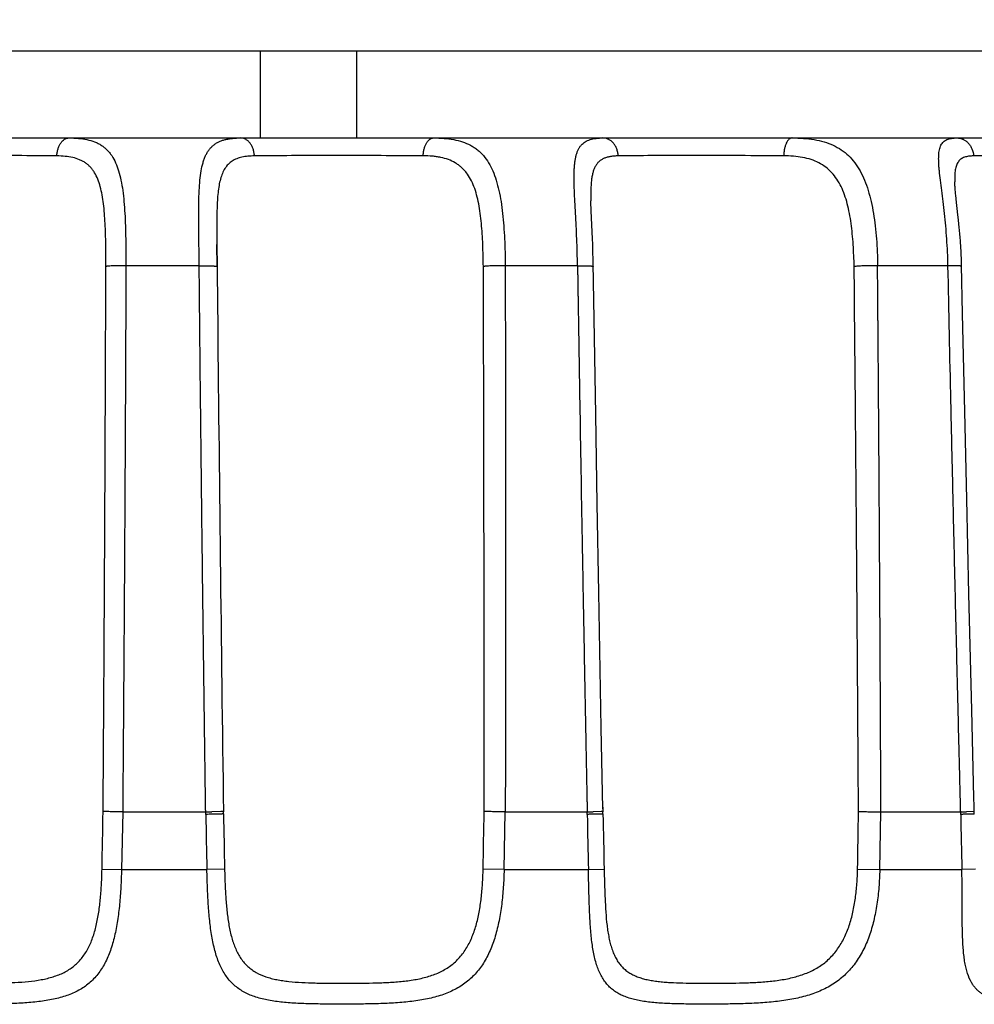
# Model space of a CAD drawing. Header units: millimetres. Extents: x 0 to 210, y 0 to 297.
# Tile 37 of 78: x 103.3 to 104.79, y 172.68 to 174.21. Entities that reach past the tile are written whole.
import ezdxf
from ezdxf.enums import TextEntityAlignment as Align

# ---------------------------------------------------------------- set-up
doc = ezdxf.new("R2010")
doc.units = ezdxf.units.MM
doc.header["$LTSCALE"] = 19.36
doc.layers.get('0').update_dxf_attribs({"linetype": 'CONTINUOUS'})
doc.layers.add('Z_DIM_2D', color=7, linetype='CONTINUOUS')
doc.styles.add('TEXTSTYLE_3', font='univots.ttf')
doc.dimstyles.new('DIMSTYLE_3', dxfattribs={"dimtxt": 2.1, "dimasz": 3.5, "dimexe": 1.5, "dimexo": 0, "dimgap": 0.525, "dimtad": 1, "dimdec": 1, "dimlfac": 3.333333, "dimdsep": 46, "dimtxsty": 'TEXTSTYLE_3', "dimblk": '_FILLED', "dimblk1": '_FILLED', "dimblk2": '_FILLED', "dimcen": 0.09, "dimclrt": 5, "dimadec": 3, "dimazin": 2, "dimtp": 0.3, "dimtm": 0.3, "dimtfac": 1, "dimtdec": 1, "dimtofl": 0, "dimtmove": 0, "dimatfit": 3, "dimldrblk": '_FILLED', "dimfxl": 0, "dimtolj": 1, "dimarcsym": 0})

# ---------------------------------------------------------------- blocks, each defined once
blk = doc.blocks.new('*D4')
at = {"layer": 'Z_DIM_2D', "color": 2, "linetype": 'Continuous', "transparency": 16777216}
for p, q in [((83.0197, 175.9385), (123.9723, 175.9385)), ((122.4723, 175.9385), (122.4723, 169.0587)), ((122.4723, 162.179), (122.4723, 169.0587)), ((96.528, 162.179), (123.9723, 162.179))]:
    blk.add_line(p, q, dxfattribs=at)
at = {"layer": 'Z_DIM_2D', "color": 5, "linetype": 'Continuous', "transparency": 16777216, "style": 'TEXTSTYLE_3'}
blk.add_text('45.9', height=2.1, rotation=90, dxfattribs=at).set_placement((121.9473, 169.0587), align=Align.CENTER)
blk = doc.blocks.new('_FILLED')
at = {"color": 0, "linetype": 'ByBlock'}
blk.add_solid([(0, 0), (-1, 0.125), (-1, -0.125)], dxfattribs=at)
blk = doc.blocks.new('_NONE')

msp = doc.modelspace()

# ---------------------------------------------------------------- linework, layer by layer
at = {"color": 7, "linetype": 'Continuous'}
msp.add_line((105.87031, 174.16411), (100.58382, 174.16411), dxfattribs=at)
at = {"color": 9, "linetype": 'Continuous'}
for p, q in [((103.67707, 174.02893), (103.67707, 174.16411)), ((103.6089, 173.86315), (103.60925, 173.82861)), ((103.58129, 173.82992), (103.46711, 173.82992)), ((103.60925, 173.8286), (103.60986, 173.76602)), ((104.17094, 173.82992), (104.05825, 173.82992)), ((104.74829, 173.82992), (104.63855, 173.82992)), ((103.46209, 172.97893), (103.46013, 172.88897)), ((103.59146, 172.9751), (103.5914, 172.97893)), ((103.61917, 172.97582), (103.6191, 172.97924)), ((104.05645, 172.88897), (104.05837, 172.97893)), ((104.18606, 172.9751), (104.186, 172.97893)), ((104.21036, 172.98657), (104.21042, 172.98356)), ((104.21042, 172.98356), (104.2105, 172.97924)), ((104.21057, 172.97582), (104.2105, 172.97924)), ((104.64195, 172.88897), (104.64382, 172.97893)), ((104.76816, 172.9751), (104.7681, 172.97893)), ((104.78927, 172.9794), (104.78793, 172.97942)), ((104.78915, 172.97576), (104.78915, 172.97582)), ((104.78915, 172.97582), (104.78934, 172.97577)), ((103.42984, 172.88964), (103.46014, 172.88897)), ((103.46013, 172.88897), (103.59334, 172.88897)), ((103.62091, 172.88964), (103.59334, 172.88897)), ((104.05645, 172.88897), (104.02382, 172.88964)), ((104.05645, 172.88897), (104.18791, 172.88897)), ((104.18791, 172.88897), (104.2124, 172.88964)), ((104.60741, 172.88964), (104.64195, 172.88897)), ((104.64195, 172.88897), (104.76996, 172.88897)), ((104.79114, 172.88963), (104.76996, 172.88897))]:
    msp.add_line(p, q, dxfattribs=at)
at = {"color": 6, "linetype": 'Continuous'}
for p, q in [((103.82707, 174.02893), (103.82707, 174.16411)), ((100.53876, 174.02893), (105.91537, 174.02893)), ((104.75888, 173.96007), (104.75886, 173.9608)), ((104.75908, 173.95588), (104.759, 173.95735)), ((104.75918, 173.95435), (104.75908, 173.95588)), ((104.75929, 173.95275), (104.75918, 173.95435)), ((104.75942, 173.95107), (104.75929, 173.95275)), ((104.75957, 173.94932), (104.75942, 173.95107)), ((104.75973, 173.94748), (104.75957, 173.94932)), ((104.7599, 173.94557), (104.75973, 173.94748)), ((104.7602, 173.94257), (104.7599, 173.94557)), ((104.76052, 173.93939), (104.7602, 173.94257)), ((104.76101, 173.93488), (104.76052, 173.93939)), ((104.76114, 173.9337), (104.76101, 173.93488)), ((104.76391, 173.90919), (104.76114, 173.9337)), ((104.19182, 173.9244), (104.19171, 173.92796)), ((104.19195, 173.92069), (104.19182, 173.9244)), ((104.19216, 173.91549), (104.19195, 173.92069)), ((104.19421, 173.87204), (104.19216, 173.91549)), ((104.76476, 173.90137), (104.76391, 173.90919)), ((104.76542, 173.89483), (104.76476, 173.90137)), ((104.76592, 173.88978), (104.76542, 173.89483)), ((104.76639, 173.88461), (104.76592, 173.88978)), ((104.76685, 173.87934), (104.76639, 173.88461)), ((104.19457, 173.86328), (104.19421, 173.87204)), ((104.76728, 173.87398), (104.76685, 173.87934)), ((104.76769, 173.86852), (104.76728, 173.87398)), ((104.76794, 173.86485), (104.76769, 173.86852)), ((103.60925, 173.8286), (103.6089, 173.86315)), ((104.19482, 173.85613), (104.19457, 173.86328)), ((104.19505, 173.84888), (104.19482, 173.85613)), ((104.76818, 173.86114), (104.76794, 173.86485)), ((104.7684, 173.8574), (104.76818, 173.86114)), ((104.76861, 173.85364), (104.7684, 173.8574)), ((104.7688, 173.84986), (104.76861, 173.85364)), ((104.19525, 173.84156), (104.19505, 173.84888)), ((104.19541, 173.83417), (104.19525, 173.84156)), ((104.76897, 173.84606), (104.7688, 173.84986)), ((104.76913, 173.84225), (104.76897, 173.84606)), ((104.76926, 173.83842), (104.76913, 173.84225)), ((104.76938, 173.83457), (104.76926, 173.83842)), ((104.19726, 173.71766), (104.19541, 173.83417)), ((104.76948, 173.83071), (104.76938, 173.83457)), ((104.7711, 173.75485), (104.76948, 173.83071)), ((104.77443, 173.60271), (104.7711, 173.75485)), ((104.19921, 173.59818), (104.19726, 173.71766)), ((104.20158, 173.45892), (104.19921, 173.59818)), ((104.77752, 173.46612), (104.77443, 173.60271)), ((104.20403, 173.32087), (104.20158, 173.45892)), ((104.78096, 173.31848), (104.77752, 173.46612)), ((104.20795, 173.1101), (104.20403, 173.32087)), ((104.78532, 173.13763), (104.78096, 173.31848)), ((104.78872, 173.00117), (104.78532, 173.13763)), ((104.21042, 172.98356), (104.20795, 173.1101)), ((103.46209, 172.97893), (103.5914, 172.97893)), ((103.6152, 172.97942), (103.60105, 172.97904)), ((104.05837, 172.97893), (104.186, 172.97893)), ((104.20796, 172.97942), (104.19532, 172.97904)), ((104.64382, 172.97893), (104.7681, 172.97893)), ((104.7681, 172.97893), (104.77697, 172.97904)), ((104.78793, 172.97942), (104.77697, 172.97904)), ((104.78927, 172.9794), (104.7892, 172.98234)), ((104.78934, 172.97577), (104.78927, 172.97939))]:
    msp.add_line(p, q, dxfattribs=at)
for points in [[(104.759, 173.95735), (104.75894, 173.95874), (104.75891, 173.95941), (104.75888, 173.96007)], [(104.19171, 173.92796), (104.19166, 173.93024), (104.19164, 173.93108)], [(104.7892, 172.98234), (104.78906, 172.98766), (104.78872, 173.00117)]]:
    msp.add_lwpolyline(points, dxfattribs=at)
at = {"color": 9, "linetype": 'Continuous'}
for centre, radius, start, end in [((323.95981, 175.96039), 220.36088, 180.5705631, 180.7751477), ((69.34963, 173.58079), 34.08722, 358.838208, 358.989059), ((67.52115, 173.57306), 36.50907, 358.927416, 359.068257), ((66.42086, 173.53764), 38.19205, 359.027825, 359.162455), ((133.38167, 173.58198), 29.79639, 181.16706, 181.332723), ((137.42679, 173.61695), 33.8137, 181.086434, 181.232491), ((134.42306, 173.58275), 30.24311, 181.151278, 181.314494), ((138.78654, 173.66572), 34.58285, 181.143082, 181.285894), ((135.87681, 173.58354), 31.1146, 181.120491, 181.279133), ((104.83672, 172.74305), 0.0598, 210.20644, 210.68758)]:
    msp.add_arc(centre, radius, start, end, dxfattribs=at)
at = {"color": 6, "linetype": 'Continuous'}
for centre, radius, start, end in [((103.5908, 173.46152), 0.48259, 270.07103, 271.21697), ((104.18588, 173.39023), 0.41129, 270.01706, 271.31609)]:
    msp.add_arc(centre, radius, start, end, dxfattribs=at)
at = {"color": 9, "linetype": 'Continuous'}
for points, knots in [([(103.35946, 174.00096), (103.35954, 174.00282), (103.35991, 174.00648), (103.36111, 174.01175), (103.36291, 174.01658), (103.36524, 174.02082), (103.36805, 174.02429), (103.37123, 174.02692), (103.37471, 174.02855), (103.37717, 174.02893), (103.37836, 174.02893)], [0, 0, 0, 0, 0.1515192, 0.2987559, 0.4388861, 0.5699328, 0.6904661, 0.8009025, 0.9028539, 1, 1, 1, 1]), ([(103.37836, 174.02893), (103.38326, 174.02893), (103.39266, 174.02862), (103.40608, 174.02679), (103.41632, 174.02387), (103.42366, 174.0206), (103.42871, 174.01772), (103.43338, 174.01436), (103.43766, 174.01052), (103.44157, 174.00618), (103.44637, 173.99965), (103.45147, 173.99016), (103.45615, 173.97724), (103.45971, 173.96271), (103.46234, 173.9467), (103.46422, 173.9294), (103.46551, 173.91096), (103.46635, 173.89159), (103.46685, 173.87149), (103.4671, 173.85085), (103.46713, 173.83693), (103.46711, 173.82992)], [0, 0, 0, 0, 0.0587318, 0.1125754, 0.1621573, 0.1857627, 0.2088563, 0.2317026, 0.2545835, 0.277781, 0.3015571, 0.3516739, 0.4062882, 0.4660057, 0.5308893, 0.6006363, 0.6747169, 0.7524649, 0.8331323, 0.9159204, 1, 1, 1, 1]), ([(103.58129, 173.82992), (103.58117, 173.84384), (103.58093, 173.86447), (103.58065, 173.89159), (103.58054, 173.91095), (103.58065, 173.92653), (103.58094, 173.93847), (103.58138, 173.94959), (103.58226, 173.96263), (103.58409, 173.97712), (103.58647, 173.98814), (103.58902, 173.99603), (103.5912, 174.00132), (103.5937, 174.00614), (103.59657, 174.01048), (103.59981, 174.01433), (103.60343, 174.0177), (103.60743, 174.02059), (103.61183, 174.02301), (103.6166, 174.02498), (103.62176, 174.02652), (103.62728, 174.02765), (103.63536, 174.0287), (103.64163, 174.02893), (103.64592, 174.02893)], [0, 0, 0, 0, 0.175431, 0.2602122, 0.3418675, 0.41955, 0.4566495, 0.4924622, 0.5598916, 0.6213043, 0.676476, 0.7018032, 0.725743, 0.7484579, 0.7701736, 0.7911739, 0.8117912, 0.8323829, 0.8533022, 0.8748738, 0.8973727, 0.9210097, 0.9459247, 1, 1, 1, 1]), ([(103.66735, 174.00096), (103.66726, 174.00282), (103.66683, 174.0065), (103.66547, 174.01178), (103.66342, 174.01662), (103.66077, 174.02086), (103.65757, 174.02433), (103.65396, 174.02695), (103.65002, 174.02856), (103.64727, 174.02893), (103.64592, 174.02893)], [0, 0, 0, 0, 0.1447988, 0.2862959, 0.4223611, 0.5515682, 0.6729821, 0.7870861, 0.8952006, 1, 1, 1, 1]), ([(103.93041, 174.00096), (103.93047, 174.00282), (103.93079, 174.00647), (103.93181, 174.01173), (103.93334, 174.01654), (103.93531, 174.02077), (103.93736, 174.02375), (103.93917, 174.02568), (103.94096, 174.02719), (103.94338, 174.02854), (103.94552, 174.02893), (103.94655, 174.02893)], [0, 0, 0, 0, 0.1592718, 0.3132027, 0.4581968, 0.5916211, 0.7113815, 0.766216, 0.8178194, 0.9123458, 1, 1, 1, 1]), ([(103.94654, 174.02893), (103.95199, 174.02893), (103.96251, 174.02861), (103.97768, 174.02677), (103.99159, 174.02333), (104.00215, 174.01888), (104.00974, 174.01438), (104.01501, 174.01054), (104.01991, 174.00621), (104.02599, 173.99974), (104.03271, 173.99032), (104.03924, 173.97737), (104.0445, 173.9628), (104.04866, 173.94677), (104.05188, 173.92944), (104.05432, 173.91099), (104.05609, 173.89161), (104.0573, 173.8715), (104.05804, 173.85085), (104.05822, 173.83693), (104.05825, 173.82992)], [0, 0, 0, 0, 0.0620827, 0.1199659, 0.1739961, 0.2250514, 0.2499129, 0.2745932, 0.2993176, 0.3243077, 0.3758421, 0.4305628, 0.4892506, 0.552191, 0.6192919, 0.6902008, 0.7643942, 0.8412374, 0.9200233, 1, 1, 1, 1]), ([(104.17094, 173.82992), (104.17074, 173.84384), (104.17015, 173.86448), (104.1689, 173.89159), (104.16786, 173.91095), (104.16683, 173.92936), (104.16597, 173.94663), (104.16549, 173.96258), (104.16556, 173.97496), (104.16606, 173.98406), (104.16665, 173.99025), (104.1675, 173.99599), (104.16864, 174.00127), (104.17008, 174.00608), (104.17186, 174.01042), (104.174, 174.01428), (104.17652, 174.01766), (104.17943, 174.02057), (104.18274, 174.023), (104.18644, 174.02498), (104.19053, 174.02652), (104.19501, 174.02766), (104.19987, 174.02842), (104.20511, 174.02885), (104.20874, 174.02893), (104.21062, 174.02893)], [0, 0, 0, 0, 0.1839501, 0.2729065, 0.3586179, 0.4401631, 0.5166328, 0.5871593, 0.65098, 0.6801992, 0.7075706, 0.7330969, 0.7568272, 0.7788688, 0.7994017, 0.8186873, 0.8370721, 0.8549731, 0.8728439, 0.8911331, 0.9102399, 0.9304819, 0.9520799, 0.9752083, 1, 1, 1, 1]), ([(104.23428, 174.00096), (104.23419, 174.00282), (104.23371, 174.00651), (104.2322, 174.0118), (104.22992, 174.01665), (104.22699, 174.0209), (104.22344, 174.02436), (104.21945, 174.02697), (104.21512, 174.02857), (104.2121, 174.02893), (104.21061, 174.02893)], [0, 0, 0, 0, 0.1391449, 0.2758642, 0.4086276, 0.5364512, 0.6587514, 0.775969, 0.8890976, 1, 1, 1, 1]), ([(104.50535, 174.02893), (104.50493, 174.02893), (104.50409, 174.02884), (104.50237, 174.02827), (104.50076, 174.02716), (104.49932, 174.02566), (104.49783, 174.02372), (104.49616, 174.02072), (104.49457, 174.01651), (104.49332, 174.0117), (104.4925, 174.00645), (104.49224, 174.00282), (104.49219, 174.00096)], [0, 0, 0, 0, 0.0375507, 0.0764335, 0.1622778, 0.2111057, 0.2642113, 0.3834818, 0.519907, 0.6705581, 0.8320611, 1, 1, 1, 1]), ([(104.50535, 174.02893), (104.51126, 174.02893), (104.52278, 174.0286), (104.5395, 174.02676), (104.55507, 174.02331), (104.56936, 174.01805), (104.58224, 174.01083), (104.59361, 174.00161), (104.60341, 173.99045), (104.61171, 173.9775), (104.61861, 173.96291), (104.62425, 173.94685), (104.62878, 173.9295), (104.63233, 173.91103), (104.63502, 173.89164), (104.63693, 173.87151), (104.63814, 173.85086), (104.63848, 173.83693), (104.63855, 173.82992)], [0, 0, 0, 0, 0.0643399, 0.1251786, 0.182653, 0.2373143, 0.2901463, 0.3424623, 0.3956616, 0.4509519, 0.5091707, 0.5707471, 0.6357572, 0.7040084, 0.7751166, 0.848565, 0.9237472, 1, 1, 1, 1]), ([(104.74829, 173.82992), (104.748, 173.84385), (104.74707, 173.86451), (104.74487, 173.89161), (104.7429, 173.91096), (104.74073, 173.92938), (104.73852, 173.94664), (104.73649, 173.96257), (104.73508, 173.97494), (104.73428, 173.98405), (104.7339, 173.99022), (104.73374, 173.99595), (104.73383, 174.00122), (104.73419, 174.00602), (104.73487, 174.01034), (104.73588, 174.0142), (104.73725, 174.01759), (104.73901, 174.02051), (104.74117, 174.02297), (104.74375, 174.02497), (104.74673, 174.02653), (104.7501, 174.02767), (104.75387, 174.02843), (104.75805, 174.02885), (104.76096, 174.02893), (104.76249, 174.02893)], [0, 0, 0, 0, 0.1915918, 0.2843905, 0.3739372, 0.4592711, 0.5394103, 0.6133677, 0.6801945, 0.7106709, 0.7390766, 0.7653572, 0.7894925, 0.8115106, 0.8315026, 0.8496436, 0.8662137, 0.8816138, 0.8963577, 0.9110293, 0.9262059, 0.9423771, 0.9598989, 0.9790407, 1, 1, 1, 1]), ([(104.76249, 174.02893), (104.76409, 174.02893), (104.76734, 174.02857), (104.77201, 174.02698), (104.77633, 174.02439), (104.78017, 174.02093), (104.78335, 174.01667), (104.78667, 174.01017), (104.78787, 174.00466), (104.78809, 174.00096)], [0, 0, 0, 0, 0.1157905, 0.2330096, 0.3528866, 0.4761092, 0.6030235, 0.733285, 1, 1, 1, 1]), ([(103.35946, 174.00096), (103.33875, 174.00117), (103.29462, 174.00146), (103.22707, 174.00159), (103.15951, 174.00146), (103.11538, 174.00117), (103.09467, 174.00096)], [0, 0, 0, 0, 0.2345913, 0.5000001, 0.7654088, 1, 1, 1, 1]), ([(103.4359, 173.82856), (103.43592, 173.83431), (103.4359, 173.84572), (103.43573, 173.8627), (103.43536, 173.87935), (103.43475, 173.89554), (103.43378, 173.91114), (103.43235, 173.926), (103.43031, 173.93996), (103.42747, 173.95286), (103.42364, 173.96454), (103.41937, 173.97325), (103.41527, 173.97932), (103.41189, 173.98338), (103.40814, 173.987), (103.40404, 173.99017), (103.39957, 173.9929), (103.39306, 173.99599), (103.38397, 173.99877), (103.37207, 174.00055), (103.36377, 174.00092), (103.35946, 174.00096)], [0, 0, 0, 0, 0.0796648, 0.1583938, 0.2356151, 0.3107533, 0.3832205, 0.4524264, 0.5178103, 0.5789147, 0.6355301, 0.6879188, 0.7128335, 0.7371331, 0.7610685, 0.7849194, 0.8089754, 0.833507, 0.884831, 0.9401865, 1, 1, 1, 1]), ([(103.66735, 174.00096), (103.66397, 174.00092), (103.659, 174.00071), (103.65255, 173.99992), (103.64666, 173.99884), (103.64111, 173.99722), (103.63603, 173.99492), (103.63255, 173.99289), (103.62934, 173.99054), (103.62642, 173.98784), (103.62376, 173.9848), (103.62054, 173.98023), (103.61717, 173.9736), (103.61418, 173.9646), (103.61201, 173.95452), (103.61051, 173.94348), (103.60955, 173.93158), (103.609, 173.91894), (103.60874, 173.90567), (103.60869, 173.89187), (103.60876, 173.87764), (103.60885, 173.86802), (103.6089, 173.86315)], [0, 0, 0, 0, 0.0588346, 0.0864848, 0.1129959, 0.1629213, 0.1866753, 0.2098908, 0.2328299, 0.2557797, 0.2790301, 0.3028517, 0.3530547, 0.4077416, 0.4674563, 0.5321841, 0.6015878, 0.6751639, 0.7523504, 0.8325801, 0.9153046, 1, 1, 1, 1]), ([(103.93041, 174.00096), (103.90851, 174.00116), (103.86287, 174.00145), (103.79442, 174.00159), (103.72864, 174.00146), (103.68659, 174.00117), (103.66735, 174.00096)], [0, 0, 0, 0, 0.2497804, 0.5204616, 0.7805978, 1, 1, 1, 1]), ([(104.02419, 173.82856), (104.02403, 173.83995), (104.02363, 173.85692), (104.0225, 173.87933), (104.02128, 173.89561), (104.01955, 173.91129), (104.01716, 173.92619), (104.01398, 173.94016), (104.00985, 173.95304), (104.0046, 173.96468), (103.99907, 173.97329), (103.99396, 173.9793), (103.98982, 173.98336), (103.98531, 173.98698), (103.97878, 173.99128), (103.96964, 173.99558), (103.95969, 173.99838), (103.95121, 173.99985), (103.94211, 174.00085), (103.93513, 174.00104), (103.93041, 174.00096)], [0, 0, 0, 0, 0.1513705, 0.2256038, 0.2981367, 0.36822, 0.4351768, 0.4986235, 0.5584038, 0.6146471, 0.6678983, 0.6937569, 0.7193343, 0.7448431, 0.7705026, 0.8230411, 0.8783619, 0.9073523, 0.9372877, 1, 1, 1, 1]), ([(104.23428, 174.00096), (104.23222, 174.00093), (104.22825, 174.00078), (104.22251, 174.00013), (104.21724, 173.99902), (104.21245, 173.99737), (104.20816, 173.99514), (104.2044, 173.99226), (104.20118, 173.98873), (104.1985, 173.98456), (104.19634, 173.97976), (104.19464, 173.97435), (104.19337, 173.96837), (104.19248, 173.96183), (104.1919, 173.95479), (104.19149, 173.94448), (104.19153, 173.93652), (104.19164, 173.93108)], [0, 0, 0, 0, 0.0644733, 0.1245363, 0.1804577, 0.2328279, 0.2826319, 0.3312434, 0.3802831, 0.4313663, 0.4858448, 0.5446696, 0.6083822, 0.677179, 0.7510095, 0.8296449, 1, 1, 1, 1]), ([(104.49219, 174.00096), (104.46937, 174.00116), (104.42282, 174.00145), (104.35438, 174.00159), (104.29122, 174.00147), (104.2518, 174.00118), (104.23428, 174.00096)], [0, 0, 0, 0, 0.2653747, 0.541469, 0.7961918, 1, 1, 1, 1]), ([(104.60209, 173.82856), (104.60194, 173.83428), (104.60156, 173.84567), (104.60065, 173.86265), (104.59933, 173.87935), (104.59749, 173.89563), (104.59497, 173.91132), (104.59164, 173.92625), (104.58737, 173.94023), (104.58201, 173.95313), (104.57542, 173.96478), (104.56745, 173.975), (104.55801, 173.98361), (104.54712, 173.99047), (104.53491, 173.99557), (104.52153, 173.99897), (104.50715, 174.00079), (104.49725, 174.00104), (104.49219, 174.00096)], [0, 0, 0, 0, 0.0730376, 0.1454562, 0.2168766, 0.2867838, 0.3545399, 0.4196049, 0.4817382, 0.5409395, 0.597491, 0.6520374, 0.705654, 0.7596894, 0.8154398, 0.8738404, 0.9353526, 1, 1, 1, 1]), ([(104.78809, 174.00096), (104.78552, 174.00092), (104.78179, 174.0007), (104.77706, 173.99983), (104.77392, 173.99891), (104.77107, 173.99768), (104.76852, 173.99612), (104.76629, 173.99419), (104.76437, 173.99191), (104.76276, 173.98925), (104.76145, 173.98623), (104.76042, 173.98284), (104.75966, 173.97909), (104.75915, 173.975), (104.75874, 173.96886), (104.75876, 173.96409), (104.75886, 173.96081)], [0, 0, 0, 0, 0.1318017, 0.1912581, 0.2469288, 0.2995359, 0.3500994, 0.3998995, 0.4503823, 0.5029686, 0.5589089, 0.6191677, 0.684416, 0.7550422, 0.8312137, 1, 1, 1, 1]), ([(105.03747, 174.00096), (105.01405, 174.00115), (104.96719, 174.00144), (104.89964, 174.00159), (104.84696, 174.00149), (104.81068, 174.00124), (104.79511, 174.00107), (104.78809, 174.00096)], [0, 0, 0, 0, 0.2818237, 0.5636274, 0.8126399, 0.9155718, 1, 1, 1, 1]), ([(103.43154, 172.97937), (103.43155, 172.98048), (103.43156, 172.98269), (103.43159, 172.98711), (103.43165, 172.99485), (103.43176, 173.01033), (103.43191, 173.03245), (103.43209, 173.05898), (103.43232, 173.09437), (103.43261, 173.13859), (103.43305, 173.20936), (103.43357, 173.29782), (103.43433, 173.43935), (103.43515, 173.61626), (103.43567, 173.7578), (103.4359, 173.82856)], [0, 0, 0, 0, 0.0039052, 0.0078111, 0.0156236, 0.0312486, 0.0624985, 0.0937484, 0.1249983, 0.1874982, 0.2499981, 0.3749981, 0.4999982, 0.7499988, 1, 1, 1, 1]), ([(103.46711, 173.82992), (103.46523, 173.82993), (103.46151, 173.82993), (103.45608, 173.82989), (103.45099, 173.82979), (103.44642, 173.82965), (103.44302, 173.82949), (103.44068, 173.82932), (103.43925, 173.8292), (103.43805, 173.82906), (103.43711, 173.82891), (103.43647, 173.82878), (103.4361, 173.82866), (103.43596, 173.8286), (103.4359, 173.82856)], [0, 0, 0, 0, 0.1805059, 0.3561716, 0.5206786, 0.6684957, 0.7939008, 0.8470324, 0.8931648, 0.9316986, 0.9623752, 0.9851361, 0.9935474, 1, 1, 1, 1]), ([(103.46711, 173.82992), (103.46684, 173.75901), (103.46638, 173.65263), (103.46566, 173.5108), (103.46506, 173.40442), (103.46451, 173.31578), (103.46404, 173.24486), (103.46368, 173.19168), (103.4633, 173.13849), (103.46297, 173.09417), (103.4627, 173.05871), (103.46249, 173.03212), (103.46228, 173.00552), (103.46213, 172.9878), (103.46208, 172.97893)], [0, 0, 0, 0, 0.2500009, 0.3750011, 0.5000012, 0.6250011, 0.687501, 0.7500009, 0.8125007, 0.8750005, 0.9062504, 0.9375003, 0.9687501, 1, 1, 1, 1]), ([(103.58129, 173.82992), (103.58246, 173.82993), (103.58481, 173.82994), (103.58832, 173.82992), (103.59125, 173.82989), (103.59359, 173.82986), (103.59535, 173.82982), (103.5971, 173.82978), (103.59886, 173.82972), (103.60061, 173.82965), (103.60208, 173.82958), (103.60325, 173.82952), (103.60412, 173.82946), (103.605, 173.8294), (103.60587, 173.82933), (103.6066, 173.82926), (103.60718, 173.82919), (103.60762, 173.82913), (103.60805, 173.82906), (103.60841, 173.82899), (103.6087, 173.82892), (103.60891, 173.82886), (103.6091, 173.82879), (103.60924, 173.82868), (103.60925, 173.82861)], [0, 0, 0, 0, 0.1250358, 0.2500716, 0.3751073, 0.4376252, 0.5001432, 0.5626611, 0.625179, 0.6876968, 0.7502146, 0.7814735, 0.8127325, 0.8439914, 0.8752502, 0.9065087, 0.9221382, 0.9377675, 0.9533966, 0.9690249, 0.9768394, 0.9846532, 0.9924613, 1, 1, 1, 1]), ([(103.59141, 172.97893), (103.59138, 172.98115), (103.59133, 172.98558), (103.5912, 172.99444), (103.59098, 173.00996), (103.59067, 173.03212), (103.59031, 173.05871), (103.58982, 173.09417), (103.58923, 173.13849), (103.58854, 173.19168), (103.58785, 173.24486), (103.58696, 173.31578), (103.58588, 173.40442), (103.58465, 173.5108), (103.58308, 173.65263), (103.58199, 173.75901), (103.58129, 173.82992)], [0, 0, 0, 0, 0.0078125, 0.0156251, 0.0312502, 0.0625005, 0.0937507, 0.1250009, 0.1875012, 0.2500015, 0.3125017, 0.3750019, 0.500002, 0.6250019, 0.7500015, 1, 1, 1, 1]), ([(104.05825, 173.82992), (104.05637, 173.82993), (104.05261, 173.82993), (104.04707, 173.82988), (104.04175, 173.82979), (104.03684, 173.82965), (104.03253, 173.82946), (104.02938, 173.82925), (104.02726, 173.82905), (104.02602, 173.82891), (104.02502, 173.82875), (104.02444, 173.82863), (104.02419, 173.82856)], [0, 0, 0, 0, 0.1654165, 0.3299357, 0.4876744, 0.6332482, 0.7611245, 0.8673362, 0.9109685, 0.9477471, 0.9774946, 1, 1, 1, 1]), ([(104.02539, 172.97937), (104.02539, 172.98048), (104.02539, 172.98269), (104.02539, 172.98601), (104.02539, 172.98932), (104.02539, 172.99596), (104.02539, 173.00591), (104.0254, 173.01918), (104.02541, 173.03687), (104.02541, 173.05898), (104.02541, 173.09437), (104.02541, 173.13859), (104.02539, 173.20936), (104.02532, 173.29782), (104.0252, 173.40396), (104.02502, 173.51011), (104.02472, 173.65164), (104.02442, 173.75779), (104.02419, 173.82856)], [0, 0, 0, 0, 0.0039054, 0.0078111, 0.0117174, 0.0156235, 0.0312481, 0.046873, 0.0624978, 0.0937474, 0.124997, 0.1874964, 0.2499958, 0.3749952, 0.4999951, 0.6249955, 0.7499965, 1, 1, 1, 1]), ([(104.05825, 173.82992), (104.0584, 173.75901), (104.05859, 173.65263), (104.05872, 173.5108), (104.05876, 173.40442), (104.05875, 173.31578), (104.05871, 173.24486), (104.05867, 173.19168), (104.05862, 173.13849), (104.05856, 173.09417), (104.0585, 173.05871), (104.05845, 173.03212), (104.05841, 173.00996), (104.05838, 172.99444), (104.05836, 172.98558), (104.05836, 172.98115), (104.05836, 172.97893)], [0, 0, 0, 0, 0.2500033, 0.3750042, 0.5000044, 0.6250042, 0.6875038, 0.7500033, 0.8125027, 0.8750019, 0.9062515, 0.937501, 0.9687504, 0.9843752, 0.9921875, 1, 1, 1, 1]), ([(104.17094, 173.82992), (104.17197, 173.82993), (104.17403, 173.82994), (104.17712, 173.82993), (104.17969, 173.8299), (104.18175, 173.82987), (104.18329, 173.82984), (104.18483, 173.82981), (104.18637, 173.82976), (104.18792, 173.82971), (104.1892, 173.82965), (104.19023, 173.82959), (104.191, 173.82955), (104.19177, 173.82949), (104.19254, 173.82943), (104.19318, 173.82937), (104.19369, 173.82931), (104.19407, 173.82926), (104.19445, 173.8292), (104.19477, 173.82914), (104.19502, 173.82908), (104.19521, 173.82902), (104.19537, 173.82895), (104.1955, 173.82886), (104.1955, 173.8288)], [0, 0, 0, 0, 0.1250379, 0.2500758, 0.3751137, 0.4376327, 0.5001517, 0.5626707, 0.6251896, 0.6877085, 0.7502273, 0.7814868, 0.8127463, 0.8440057, 0.875265, 0.9065241, 0.9221538, 0.9377834, 0.9534128, 0.9690414, 0.976856, 0.98467, 0.9924782, 1, 1, 1, 1]), ([(104.17094, 173.82992), (104.17101, 173.82549), (104.17112, 173.81884), (104.17125, 173.80998), (104.1714, 173.80111), (104.17154, 173.79225), (104.17167, 173.78338), (104.17178, 173.77673), (104.17188, 173.77009), (104.17203, 173.76122), (104.1722, 173.75014), (104.17242, 173.73684), (104.17284, 173.71025), (104.17349, 173.67036), (104.17524, 173.56398), (104.17737, 173.43988), (104.17992, 173.29805), (104.18156, 173.20941), (104.1829, 173.13849), (104.18375, 173.09417), (104.18444, 173.05871), (104.18488, 173.03655), (104.18522, 173.01882), (104.18544, 173.00774), (104.18562, 172.99888), (104.18573, 172.99334), (104.18582, 172.9889), (104.18588, 172.98558), (104.18594, 172.98226), (104.18598, 172.98004), (104.186, 172.97893)], [0, 0, 0, 0, 0.0156247, 0.0234371, 0.0312494, 0.0468741, 0.0546865, 0.0624989, 0.0703112, 0.0781236, 0.0937483, 0.1093731, 0.1249978, 0.187497, 0.2499963, 0.499995, 0.6249953, 0.7499963, 0.812497, 0.8749979, 0.9062484, 0.9374989, 0.9531242, 0.9687495, 0.9765622, 0.9843748, 0.9882812, 0.9921875, 0.9960937, 1, 1, 1, 1]), ([(104.63855, 173.82992), (104.63481, 173.82994), (104.62922, 173.82992), (104.62188, 173.82978), (104.61671, 173.82965), (104.61202, 173.82946), (104.60798, 173.82922), (104.6051, 173.82897), (104.60322, 173.82875), (104.60244, 173.82862), (104.60209, 173.82856)], [0, 0, 0, 0, 0.3073319, 0.4592156, 0.6028177, 0.7327724, 0.8449182, 0.9349429, 0.9707377, 1, 1, 1, 1]), ([(104.60883, 172.97937), (104.60882, 172.98048), (104.6088, 172.98269), (104.60878, 172.98601), (104.60876, 172.98932), (104.60873, 172.99375), (104.6087, 172.99928), (104.60864, 173.00812), (104.60857, 173.01918), (104.60846, 173.03687), (104.60832, 173.05898), (104.60809, 173.09437), (104.6078, 173.13859), (104.60744, 173.19167), (104.60706, 173.24474), (104.60654, 173.31551), (104.60586, 173.40396), (104.60499, 173.51011), (104.60377, 173.65165), (104.60278, 173.75779), (104.60209, 173.82856)], [0, 0, 0, 0, 0.0039055, 0.0078111, 0.0117173, 0.0156233, 0.0234355, 0.0312478, 0.0468726, 0.0624972, 0.0937464, 0.1249957, 0.1874946, 0.2499936, 0.3124929, 0.3749924, 0.4999921, 0.6249928, 0.7499943, 1, 1, 1, 1]), ([(104.64382, 172.97893), (104.64381, 172.98115), (104.64377, 172.98558), (104.64375, 172.99223), (104.64372, 172.99888), (104.64368, 173.00774), (104.64363, 173.01882), (104.64352, 173.04541), (104.64334, 173.0853), (104.64309, 173.13849), (104.64274, 173.20941), (104.64226, 173.29805), (104.64163, 173.40442), (104.64095, 173.5108), (104.64033, 173.59944), (104.63987, 173.6615), (104.6396, 173.69695), (104.63944, 173.7169), (104.63934, 173.7302), (104.63929, 173.73684), (104.63925, 173.74238), (104.63921, 173.74626), (104.6392, 173.74848), (104.63918, 173.75014), (104.63917, 173.7518), (104.63915, 173.75402), (104.63912, 173.7579), (104.63906, 173.76565), (104.63894, 173.78117), (104.63876, 173.80333), (104.63861, 173.82106), (104.63855, 173.82992)], [0, 0, 0, 0, 0.0078126, 0.0156249, 0.0234371, 0.0312494, 0.0468739, 0.0624985, 0.1249969, 0.1874956, 0.2499945, 0.374993, 0.4999926, 0.6249931, 0.7499946, 0.8124957, 0.8437464, 0.8749971, 0.8828098, 0.8906225, 0.8984351, 0.9023415, 0.9042947, 0.9062479, 0.908201, 0.9101542, 0.9140605, 0.9218732, 0.9374986, 0.9687493, 1, 1, 1, 1]), ([(104.76952, 173.82898), (104.76952, 173.82903), (104.76941, 173.82911), (104.76921, 173.82919), (104.76894, 173.82926), (104.76861, 173.82932), (104.76828, 173.82937), (104.76795, 173.82942), (104.76751, 173.82947), (104.76696, 173.82952), (104.76629, 173.82958), (104.76563, 173.82962), (104.76496, 173.82966), (104.76407, 173.82971), (104.76296, 173.82975), (104.76163, 173.8298), (104.76029, 173.82984), (104.75851, 173.82988), (104.75629, 173.82991), (104.75362, 173.82993), (104.75095, 173.82993), (104.74917, 173.82993), (104.74829, 173.82992)], [0, 0, 0, 0, 0.0075531, 0.0153597, 0.0309817, 0.0466099, 0.062239, 0.0778683, 0.0934976, 0.124756, 0.1560145, 0.1872732, 0.2185319, 0.2497907, 0.312308, 0.3748254, 0.4373429, 0.4998604, 0.6248952, 0.7499301, 0.874965, 1, 1, 1, 1]), ([(104.76811, 172.97893), (104.76805, 172.98115), (104.76795, 172.98558), (104.76772, 172.99444), (104.76733, 173.00996), (104.76677, 173.03212), (104.7661, 173.05871), (104.76522, 173.09417), (104.76412, 173.13849), (104.76282, 173.19168), (104.76153, 173.24486), (104.75984, 173.31578), (104.75775, 173.40442), (104.7553, 173.5108), (104.7521, 173.65263), (104.74979, 173.759), (104.74829, 173.82992)], [0, 0, 0, 0, 0.0078125, 0.0156253, 0.0312508, 0.0625017, 0.0937525, 0.1250033, 0.1875046, 0.2500057, 0.3125065, 0.3750071, 0.5000076, 0.6250071, 0.7500057, 1, 1, 1, 1]), ([(103.6191, 172.97924), (103.61904, 172.97928), (103.61886, 172.97934), (103.61842, 172.97942), (103.61766, 172.97946), (103.61653, 172.97946), (103.61568, 172.97944), (103.6152, 172.97942)], [0, 0, 0, 0, 0.0595215, 0.1368312, 0.348304, 0.636499, 1, 1, 1, 1]), ([(104.2105, 172.97924), (104.2105, 172.97927), (104.21047, 172.97932), (104.21041, 172.97936), (104.2103, 172.9794), (104.21011, 172.97943), (104.20983, 172.97946), (104.20947, 172.97946), (104.20904, 172.97946), (104.20853, 172.97944), (104.20816, 172.97943), (104.20796, 172.97942)], [0, 0, 0, 0, 0.0355729, 0.0587999, 0.0879185, 0.1664861, 0.2740249, 0.41113, 0.5779355, 0.7744436, 1, 1, 1, 1]), ([(103.61916, 172.97582), (103.61903, 172.9758), (103.61868, 172.97577), (103.61805, 172.97573), (103.61721, 172.97569), (103.61567, 172.97563), (103.61327, 172.97555), (103.60988, 172.97547), (103.60587, 172.97539), (103.60137, 172.9753), (103.59651, 172.9752), (103.59317, 172.97513), (103.59146, 172.9751)], [0, 0, 0, 0, 0.0148906, 0.0376897, 0.0682076, 0.1063242, 0.2041465, 0.3277575, 0.4739524, 0.6379408, 0.8150911, 1, 1, 1, 1]), ([(104.21057, 172.97582), (104.21054, 172.9758), (104.21048, 172.97578), (104.21038, 172.97577), (104.21029, 172.97575), (104.21016, 172.97574), (104.21, 172.97573), (104.20981, 172.97571), (104.20962, 172.9757), (104.20937, 172.97568), (104.20905, 172.97566), (104.20866, 172.97564), (104.20815, 172.97562), (104.20752, 172.9756), (104.20675, 172.97557), (104.20598, 172.97554), (104.20522, 172.97552), (104.2042, 172.9755), (104.20292, 172.97546), (104.20139, 172.97543), (104.19985, 172.97539), (104.19832, 172.97536), (104.19679, 172.97532), (104.19474, 172.97528), (104.19219, 172.97522), (104.18913, 172.97516), (104.18708, 172.97512), (104.18606, 172.9751)], [0, 0, 0, 0, 0.0038604, 0.0077654, 0.0116734, 0.0155793, 0.0233922, 0.031205, 0.0390179, 0.0468308, 0.0624565, 0.0780822, 0.0937079, 0.1249593, 0.1562108, 0.1874622, 0.2187137, 0.2499651, 0.312468, 0.3749709, 0.4374738, 0.4999767, 0.5624796, 0.6249825, 0.7499884, 0.8749942, 1, 1, 1, 1]), ([(104.78934, 172.97577), (104.7893, 172.97573), (104.78918, 172.97572), (104.78902, 172.97569), (104.78885, 172.97568), (104.78863, 172.97566), (104.78836, 172.97564), (104.78803, 172.97562), (104.7877, 172.9756), (104.78726, 172.97558), (104.7867, 172.97556), (104.78604, 172.97553), (104.78538, 172.97551), (104.78472, 172.97549), (104.78383, 172.97546), (104.78273, 172.97543), (104.78141, 172.9754), (104.78008, 172.97537), (104.77831, 172.97532), (104.77611, 172.97527), (104.77346, 172.97521), (104.77081, 172.97515), (104.76904, 172.97512), (104.76816, 172.9751)], [0, 0, 0, 0, 0.0077347, 0.0155456, 0.0233583, 0.0311715, 0.0467977, 0.0624239, 0.0780502, 0.0936764, 0.1249289, 0.1561814, 0.187434, 0.2186865, 0.249939, 0.3124441, 0.3749492, 0.4374543, 0.4999594, 0.6249695, 0.7499797, 0.8749898, 1, 1, 1, 1]), ([(103.46014, 172.88893), (103.45996, 172.87987), (103.45933, 172.86191), (103.45742, 172.83537), (103.45436, 172.80979), (103.45054, 172.78935), (103.44652, 172.77391), (103.44198, 172.75968), (103.43631, 172.74634), (103.42927, 172.73424), (103.42343, 172.72603), (103.41693, 172.71858), (103.40978, 172.7119), (103.40197, 172.70598), (103.39352, 172.70082), (103.38447, 172.69639), (103.37483, 172.69263), (103.36463, 172.68951), (103.35011, 172.68605), (103.33075, 172.68305), (103.30632, 172.681), (103.28064, 172.67995), (103.25408, 172.6795), (103.22707, 172.67938), (103.20005, 172.6795), (103.17349, 172.67995), (103.14781, 172.681), (103.12339, 172.68305), (103.10402, 172.68605), (103.0895, 172.68951), (103.07931, 172.69263), (103.06967, 172.69639), (103.06061, 172.70082), (103.05217, 172.70598), (103.04436, 172.7119), (103.0372, 172.71858), (103.0307, 172.72603), (103.02487, 172.73424), (103.01782, 172.74634), (103.01061, 172.76331), (103.00429, 172.78562), (102.99977, 172.80979), (102.99671, 172.83537), (102.99481, 172.86191), (102.99417, 172.87987), (102.99399, 172.88893)], [0, 0, 0, 0, 0.0359394, 0.0712955, 0.1055119, 0.1381052, 0.1536842, 0.1687497, 0.1973423, 0.2109635, 0.2242251, 0.2372332, 0.2501135, 0.2630005, 0.2760274, 0.2893126, 0.302954, 0.3170237, 0.3315678, 0.3621413, 0.3946355, 0.4287631, 0.4640737, 0.5000058, 0.5359378, 0.5712484, 0.605376, 0.6378702, 0.6684435, 0.6829877, 0.6970574, 0.7106987, 0.7239842, 0.7370109, 0.7498979, 0.7627781, 0.7757863, 0.7890479, 0.802669, 0.8312617, 0.8618948, 0.8944881, 0.9287045, 0.9640606, 1, 1, 1, 1]), ([(103.02429, 172.88964), (103.02445, 172.88207), (103.02497, 172.86703), (103.02654, 172.84472), (103.02909, 172.82302), (103.0323, 172.80554), (103.03573, 172.79223), (103.03968, 172.77982), (103.04467, 172.76814), (103.05096, 172.75755), (103.05623, 172.75036), (103.06214, 172.74387), (103.06866, 172.7381), (103.07579, 172.73305), (103.08615, 172.7272), (103.09751, 172.72277), (103.10951, 172.7195), (103.12236, 172.7168), (103.13926, 172.71455), (103.1603, 172.71306), (103.18212, 172.71232), (103.20446, 172.71202), (103.22707, 172.71194), (103.24967, 172.71202), (103.27201, 172.71232), (103.29384, 172.71306), (103.31488, 172.71455), (103.33178, 172.7168), (103.34463, 172.7195), (103.35662, 172.72277), (103.36799, 172.7272), (103.37835, 172.73305), (103.38547, 172.7381), (103.392, 172.74387), (103.3979, 172.75037), (103.40317, 172.75755), (103.40946, 172.76814), (103.4158, 172.78296), (103.42123, 172.8023), (103.42504, 172.82302), (103.42759, 172.84472), (103.42916, 172.86703), (103.42969, 172.88208), (103.42984, 172.88964)], [0, 0, 0, 0, 0.0348413, 0.069304, 0.1029574, 0.1353799, 0.1510177, 0.166227, 0.1953065, 0.209247, 0.2228656, 0.2362641, 0.2495668, 0.262906, 0.2764062, 0.3042544, 0.3187493, 0.3336534, 0.3646658, 0.3971349, 0.4307606, 0.4651813, 0.500006, 0.5348307, 0.5692513, 0.6028769, 0.6353458, 0.6663579, 0.6812619, 0.6957567, 0.7236048, 0.7371049, 0.7504441, 0.7637467, 0.7771454, 0.7907639, 0.8047045, 0.8337844, 0.8646197, 0.8970424, 0.9306959, 0.9651586, 1, 1, 1, 1]), ([(104.05645, 172.88893), (104.05627, 172.87987), (104.05551, 172.86189), (104.05304, 172.83533), (104.04903, 172.80971), (104.04321, 172.7855), (104.03527, 172.76315), (104.0265, 172.74624), (104.01816, 172.7342), (104.0113, 172.726), (104.00377, 172.71855), (103.99557, 172.71188), (103.98673, 172.70597), (103.974, 172.69903), (103.95648, 172.69219), (103.93375, 172.68662), (103.90943, 172.68307), (103.88384, 172.68101), (103.85735, 172.67996), (103.83037, 172.6795), (103.80332, 172.67938), (103.77668, 172.6795), (103.7509, 172.67995), (103.73014, 172.68083), (103.71427, 172.68207), (103.70301, 172.68329), (103.69222, 172.6849), (103.68195, 172.68695), (103.67222, 172.6895), (103.66306, 172.69263), (103.65448, 172.69638), (103.64653, 172.70083), (103.6392, 172.706), (103.63253, 172.71193), (103.62651, 172.71862), (103.61923, 172.72874), (103.61335, 172.74028), (103.60868, 172.75283), (103.60562, 172.76309), (103.60304, 172.77395), (103.60087, 172.78534), (103.59907, 172.79722), (103.59708, 172.81384), (103.59533, 172.8354), (103.59402, 172.86192), (103.59352, 172.87988), (103.59334, 172.88893)], [0, 0, 0, 0, 0.0360377, 0.0715451, 0.1060214, 0.13906, 0.170422, 0.2001351, 0.2144911, 0.228608, 0.242586, 0.2565367, 0.2705724, 0.2847993, 0.3141427, 0.3450565, 0.3776587, 0.4117897, 0.4470915, 0.4830663, 0.5191247, 0.5546374, 0.588996, 0.621672, 0.6372499, 0.6522722, 0.6667197, 0.6805903, 0.6939026, 0.706701, 0.7190574, 0.7310755, 0.7428858, 0.7546402, 0.7664994, 0.7786175, 0.8041103, 0.8176849, 0.8318632, 0.8466525, 0.8620354, 0.8779756, 0.8944228, 0.9285878, 0.963981, 1, 1, 1, 1]), ([(103.62091, 172.88964), (103.62108, 172.88208), (103.62153, 172.86704), (103.62269, 172.84474), (103.62455, 172.82306), (103.62694, 172.80559), (103.62958, 172.79225), (103.63193, 172.78281), (103.63472, 172.77385), (103.63801, 172.76542), (103.64185, 172.75759), (103.64627, 172.7504), (103.6513, 172.7439), (103.65694, 172.73812), (103.66319, 172.73306), (103.67238, 172.7272), (103.68266, 172.72276), (103.69362, 172.71949), (103.7024, 172.7175), (103.71157, 172.71593), (103.72447, 172.7143), (103.74135, 172.71305), (103.75868, 172.71245), (103.77299, 172.71217), (103.78775, 172.71201), (103.80645, 172.71194), (103.82905, 172.71202), (103.85166, 172.71233), (103.87402, 172.71307), (103.89586, 172.71456), (103.91691, 172.71724), (103.93685, 172.72162), (103.9524, 172.72721), (103.96378, 172.73304), (103.97169, 172.73809), (103.97901, 172.74385), (103.98571, 172.75034), (103.99176, 172.75752), (103.99904, 172.76806), (104.00655, 172.78283), (104.01318, 172.80221), (104.01792, 172.82297), (104.02113, 172.84469), (104.02308, 172.86702), (104.02368, 172.88208), (104.02382, 172.88964)], [0, 0, 0, 0, 0.034931, 0.0694488, 0.1030831, 0.1353487, 0.1508262, 0.1658013, 0.1802429, 0.1941433, 0.2075269, 0.2204554, 0.2330305, 0.245388, 0.2576837, 0.2700735, 0.2956334, 0.3090145, 0.3228548, 0.3371704, 0.351957, 0.382854, 0.4152958, 0.4319924, 0.4489448, 0.4834225, 0.5183303, 0.5532623, 0.5878175, 0.6216153, 0.6543195, 0.6856924, 0.7156971, 0.7302775, 0.7446599, 0.7589389, 0.7732224, 0.7876176, 0.8022201, 0.8322931, 0.8637615, 0.8965684, 0.9304514, 0.9650566, 1, 1, 1, 1]), ([(104.64195, 172.88893), (104.64177, 172.87987), (104.6409, 172.86186), (104.63788, 172.83528), (104.63297, 172.80963), (104.62593, 172.78539), (104.61796, 172.76654), (104.61024, 172.75271), (104.60383, 172.74309), (104.59674, 172.73416), (104.58895, 172.72597), (104.58048, 172.71853), (104.57136, 172.71187), (104.5616, 172.70597), (104.54769, 172.69905), (104.52882, 172.69222), (104.50469, 172.68665), (104.47922, 172.68309), (104.4528, 172.68102), (104.42585, 172.67996), (104.39878, 172.67951), (104.37206, 172.67938), (104.34615, 172.6795), (104.32526, 172.67987), (104.30928, 172.68049), (104.29795, 172.68115), (104.2871, 172.68206), (104.27677, 172.68329), (104.26698, 172.68489), (104.25776, 172.68694), (104.24913, 172.68949), (104.24111, 172.69262), (104.23372, 172.69639), (104.22696, 172.70084), (104.22086, 172.70603), (104.21541, 172.71197), (104.21061, 172.71868), (104.20644, 172.72614), (104.20287, 172.73435), (104.19984, 172.74327), (104.19732, 172.75288), (104.19524, 172.76313), (104.19357, 172.77397), (104.19222, 172.78536), (104.19117, 172.79724), (104.19006, 172.81386), (104.18934, 172.83095), (104.18881, 172.84841), (104.18836, 172.86635), (104.18809, 172.87988), (104.18791, 172.88893)], [0, 0, 0, 0, 0.0363072, 0.0721456, 0.1070778, 0.1407758, 0.1730917, 0.1887653, 0.2041605, 0.2193391, 0.2343793, 0.2493709, 0.2644079, 0.2795804, 0.2949688, 0.3266095, 0.359633, 0.3940208, 0.4295204, 0.4657111, 0.5020536, 0.5379357, 0.5727257, 0.6058338, 0.6215993, 0.6367717, 0.6513142, 0.6652037, 0.6784334, 0.6910174, 0.7029953, 0.714438, 0.7254504, 0.7361742, 0.7467793, 0.7574533, 0.7683826, 0.7797329, 0.7916364, 0.8041853, 0.8174314, 0.8313907, 0.84605, 0.8613735, 0.8773089, 0.8937925, 0.9281148, 0.9458003, 0.9637296, 1, 1, 1, 1]), ([(104.2124, 172.88964), (104.21257, 172.88208), (104.21294, 172.86705), (104.21369, 172.84476), (104.21483, 172.8231), (104.21638, 172.80562), (104.21818, 172.79228), (104.21984, 172.78284), (104.22188, 172.77389), (104.22436, 172.76547), (104.22733, 172.75764), (104.23084, 172.75045), (104.23492, 172.74395), (104.23961, 172.73815), (104.24489, 172.73308), (104.25077, 172.72871), (104.25721, 172.72503), (104.26418, 172.72197), (104.27165, 172.71948), (104.27958, 172.71749), (104.28795, 172.71592), (104.29673, 172.71472), (104.30589, 172.71382), (104.31877, 172.71293), (104.3356, 172.71232), (104.35654, 172.71202), (104.37828, 172.71194), (104.40057, 172.71202), (104.42316, 172.71233), (104.44577, 172.71307), (104.46813, 172.71457), (104.48644, 172.71683), (104.50066, 172.71951), (104.51428, 172.7228), (104.52737, 172.72722), (104.53962, 172.73305), (104.54821, 172.73808), (104.55623, 172.74384), (104.56363, 172.75032), (104.57038, 172.75749), (104.57647, 172.76532), (104.5819, 172.77375), (104.58835, 172.78581), (104.59486, 172.80213), (104.60048, 172.82291), (104.60431, 172.84466), (104.60662, 172.867), (104.60728, 172.88207), (104.60741, 172.88964)], [0, 0, 0, 0, 0.0352113, 0.0699822, 0.103811, 0.1361564, 0.1516017, 0.1664768, 0.1807313, 0.1943364, 0.2072952, 0.2196515, 0.2314971, 0.2429711, 0.2542476, 0.2655143, 0.276949, 0.2887003, 0.3008772, 0.3135499, 0.3267548, 0.3405023, 0.3547838, 0.3695776, 0.4005725, 0.4331806, 0.4670409, 0.501763, 0.5369418, 0.5721704, 0.6070527, 0.6412233, 0.6579496, 0.6743987, 0.706416, 0.722034, 0.7374412, 0.7527055, 0.7679097, 0.7831423, 0.7984875, 0.8140159, 0.8297795, 0.8620995, 0.8955054, 0.929822, 0.9647645, 1, 1, 1, 1]), ([(104.78504, 172.71297), (104.78245, 172.71742), (104.77933, 172.72484), (104.77638, 172.73545), (104.77458, 172.74436), (104.77319, 172.75393), (104.77217, 172.76414), (104.77145, 172.77492), (104.7708, 172.79031), (104.77049, 172.8106), (104.77043, 172.83591), (104.77035, 172.86218), (104.77013, 172.87996), (104.76996, 172.88893)], [0, 0, 0, 0, 0.0867681, 0.1345125, 0.1855226, 0.2398832, 0.2975442, 0.3583526, 0.4220819, 0.5571638, 0.7002866, 0.8487835, 1, 1, 1, 1]), ([(105.209, 172.88893), (105.20887, 172.88211), (105.20825, 172.86853), (105.20618, 172.84833), (105.20289, 172.82855), (105.19832, 172.80936), (105.19238, 172.791), (105.18496, 172.77364), (105.17599, 172.7575), (105.1654, 172.74277), (105.1532, 172.72961), (105.13942, 172.71816), (105.12418, 172.70846), (105.10763, 172.70049), (105.08997, 172.69415), (105.07139, 172.68929), (105.05207, 172.6857), (105.03221, 172.68317), (105.01199, 172.68149), (104.99161, 172.68044), (104.97127, 172.67983), (104.95114, 172.67952), (104.93145, 172.67941), (104.91238, 172.67943), (104.89412, 172.67961), (104.87683, 172.68001), (104.86065, 172.68076), (104.8457, 172.68202), (104.83204, 172.68399), (104.81973, 172.68689), (104.81046, 172.69036), (104.80388, 172.69384), (104.7994, 172.69678), (104.79529, 172.7001), (104.79156, 172.70383), (104.78819, 172.70798), (104.78622, 172.71097), (104.7853, 172.71253)], [0, 0, 0, 0, 0.0364105, 0.072599, 0.1083413, 0.1434508, 0.1777971, 0.2113262, 0.2440797, 0.2762071, 0.3079592, 0.3396569, 0.3716371, 0.4041899, 0.4375121, 0.4716855, 0.50668, 0.5423703, 0.5785552, 0.6149749, 0.6513239, 0.6872645, 0.7224412, 0.7564993, 0.7891047, 0.8199636, 0.848839, 0.8755682, 0.9000869, 0.9224686, 0.9429844, 0.9527071, 0.9621871, 0.9715346, 0.9808696, 0.9903177, 1, 1, 1, 1])]:
    msp.add_open_spline(points, degree=3, knots=knots, dxfattribs=at)
at = {"color": 6, "linetype": 'Continuous'}
for points, knots in [([(103.46208, 172.97893), (103.45866, 172.97893), (103.45364, 172.979), (103.44716, 172.97915), (103.44281, 172.97927), (103.43901, 172.97937), (103.43585, 172.97944), (103.43366, 172.97946), (103.43231, 172.97943), (103.43178, 172.9794), (103.43154, 172.97937)], [0, 0, 0, 0, 0.3357814, 0.4930244, 0.6367983, 0.7626735, 0.8673014, 0.9471342, 0.9770326, 1, 1, 1, 1]), ([(104.05836, 172.97893), (104.05491, 172.97893), (104.0498, 172.979), (104.04313, 172.97915), (104.03851, 172.97927), (104.03433, 172.97937), (104.03073, 172.97944), (104.02781, 172.97946), (104.02611, 172.97942), (104.02539, 172.97937)], [0, 0, 0, 0, 0.3135169, 0.4649808, 0.6068109, 0.7346625, 0.8450526, 0.9343343, 1, 1, 1, 1]), ([(104.60883, 172.97937), (104.60972, 172.97942), (104.61176, 172.97946), (104.61514, 172.97945), (104.61913, 172.97938), (104.62533, 172.97924), (104.63361, 172.97903), (104.64039, 172.97893), (104.64382, 172.97893)], [0, 0, 0, 0, 0.076856, 0.1743819, 0.289701, 0.4193711, 0.7059349, 1, 1, 1, 1])]:
    msp.add_open_spline(points, degree=3, knots=knots, dxfattribs=at)

# ---------------------------------------------------------------- dimensions: what is measured, and where the dimension line sits
at = {"layer": 'Z_DIM_2D', "color": 2, "linetype": 'Continuous'}
dim = msp.add_linear_dim(base=(122.47234, 162.179), p1=(83.01965, 175.9385), p2=(96.52799, 162.179), angle=270, dimstyle='DIMSTYLE_3', override={"dimblk1": 'NONE', "dimblk2": 'NONE', "dimsah": 1}, dxfattribs=at)
dim.commit()
dim.dimension.update_dxf_attribs({"geometry": '*D4', "text_midpoint": (122.47234, 169.02363), "dimtype": 160})

doc.saveas('drawing.dxf')
